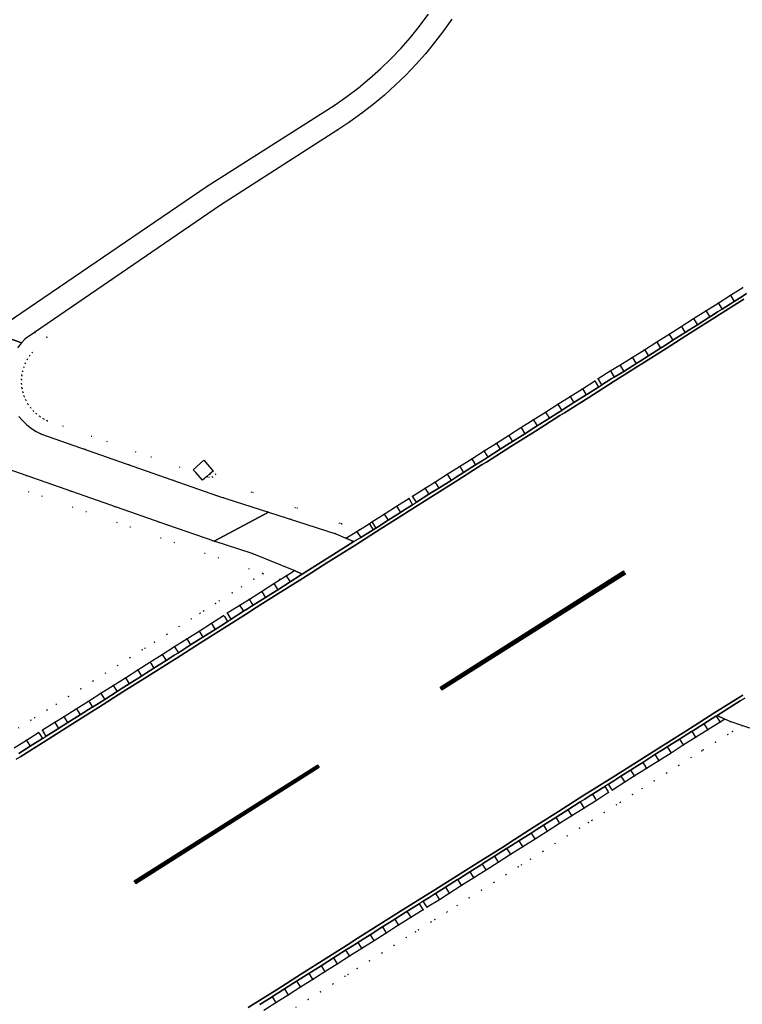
# Model space of a CAD drawing. Header units: metres. Extents: x 174791 to 179073, y 406431 to 409043.
# Tile 148 of 256: x 177013 to 177113, y 407532 to 407668. Entities that reach past the tile are written whole.
import ezdxf

# ---------------------------------------------------------------- set-up
doc = ezdxf.new("R2010")
doc.units = ezdxf.units.M
doc.linetypes.add('DOT', pattern=[6.35, 0, -6.35])
for name, color, linetype in [('terreindeelbegroeid', 254, 'DOT'), ('terreindeelonbegroeid', 254, 'DOT'), ('wegdeel_molgoot', 254, 'Continuous'), ('wegdeel_opstelplaats', 254, 'Continuous'), ('wegdeel_rijbaan', 254, 'Continuous'), ('wegdeel_start_landingsbaan', 254, 'Continuous'), ('weginrichtingselement_markering_vliegtuigverharding', 254, 'Continuous'), ('weginrichtingselement_voeg_vliegtuigverharding', 254, 'Continuous')]:
    doc.layers.add(name, color=color, linetype=linetype)

msp = doc.modelspace()

# ---------------------------------------------------------------- linework, layer by layer
at = {"layer": 'terreindeelbegroeid'}
for points in [[(177069.847, 407668.393, 0), (177068.648, 407666.789, 0), (177067.387, 407665.234, 0), (177066.064, 407663.731, 0), (177064.684, 407662.281, 0), (177063.246, 407660.887, 0), (177061.755, 407659.551, 0), (177060.211, 407658.275, 0), (177058.619, 407657.062, 0), (177056.979, 407655.913, 0), (177039.319, 407644.691, 0), (177011.67, 407625.844, 0), (176966.813, 407642.46, 0), (176972.698, 407658.475, 0), (176952.966, 407665.58, 0), (176931.284, 407649.57, 0)], [(177113.301, 407630.686, 0), (177111.605, 407629.611, 0), (177109.909, 407628.535, 0), (177108.213, 407627.459, 0), (177106.517, 407626.384, 0), (177104.821, 407625.308, 0), (177103.125, 407624.233, 0), (177101.43, 407623.157, 0), (177099.734, 407622.081, 0), (177098.038, 407621.006, 0), (177096.342, 407619.93, 0), (177095.013, 407619.146, 0), (177093.321, 407618.092, 0), (177092.856, 407617.77, 0), (177091.158, 407616.696, 0), (177089.459, 407615.622, 0), (177087.76, 407614.548, 0), (177086.062, 407613.474, 0), (177084.363, 407612.4, 0), (177082.665, 407611.326, 0), (177080.966, 407610.252, 0), (177079.268, 407609.177, 0), (177077.569, 407608.103, 0), (177075.871, 407607.029, 0), (177074.172, 407605.955, 0), (177072.474, 407604.881, 0), (177070.775, 407603.807, 0), (177069.411, 407602.945, 0), (177067.694, 407601.845, 0), (177067.173, 407601.531, 0), (177065.477, 407600.452, 0), (177063.778, 407599.37, 0), (177062.082, 407598.291, 0), (177061.69, 407598.031, 0), (177060.347, 407597.18, 0), (177057.883, 407598.042, 0), (177039.252, 407604.563, 0), (177039.677, 407604.925, 0), (177040.066, 407604.468, 0), (177040.523, 407604.857, 0), (177040.134, 407605.314, 0), (177038.839, 407606.818, 0), (177037.373, 407605.498, 0), (177037.727, 407605.097, 0), (177017.2, 407612.282, 0), (177016.69, 407612.536, 0), (177016.185, 407612.854, 0), (177015.715, 407613.221, 0), (177015.284, 407613.633, 0), (177014.896, 407614.086, 0), (177014.555, 407614.575, 0), (177014.265, 407615.096, 0), (177014.028, 407615.643, 0), (177013.847, 407616.212, 0), (177013.723, 407616.797, 0), (177013.659, 407617.379, 0), (177013.651, 407617.964, 0), (177013.702, 407618.545, 0), (177013.809, 407619.123, 0), (177013.972, 407619.685, 0), (177014.189, 407620.227, 0), (177014.458, 407620.748, 0), (177014.778, 407621.239, 0), (177015.142, 407621.695, 0), (177017.193, 407623.798, 0), (177015.448, 407624.444, 0), (177041.169, 407642.064, 0), (177057.367, 407652.474, 0), (177059.042, 407653.584, 0), (177060.675, 407654.756, 0), (177062.263, 407655.988, 0), (177063.804, 407657.278, 0), (177065.296, 407658.625, 0), (177066.737, 407660.026, 0), (177068.125, 407661.48, 0), (177069.458, 407662.984, 0), (177070.734, 407664.537, 0), (177071.951, 407666.136, 0), (177073.108, 407667.779, 0)], [(176900.914, 407633.588, 0), (176954.342, 407614.443, 0), (176954.784, 407615.648, 0), (176997.239, 407599.948, 0), (176997.433, 407600.403, 0), (176997.4, 407600.415, 0), (176999.961, 407601.929, 0), (177008.237, 407606.82, 0), (177033.861, 407597.857, 0), (177040.267, 407595.616, 0), (177045.537, 407593.944, 0), (177051.343, 407591.571, 0), (177051.382, 407591.562, 0), (177050.228, 407590.842, 0), (177049.42, 407590.329, 0), (177047.011, 407591.17, 0), (177008.494, 407604.617, 0), (176999.015, 407599.015, 0), (176998.332, 407597.412, 0), (176955.971, 407613.077, 0), (176955.536, 407611.891, 0), (176898.33, 407632.39, 0)], [(177013.154, 407622.411, 0), (177013.642, 407623.021, 0), (177014.188, 407623.581, 0), (177015.448, 407624.444, 0), (177017.193, 407623.798, 0), (177015.142, 407621.695, 0), (177014.778, 407621.239, 0), (177014.458, 407620.748, 0), (177014.189, 407620.227, 0), (177013.972, 407619.685, 0), (177013.809, 407619.123, 0), (177013.702, 407618.545, 0), (177013.651, 407617.964, 0), (177013.659, 407617.379, 0), (177013.723, 407616.797, 0), (177013.847, 407616.212, 0), (177014.028, 407615.643, 0), (177014.265, 407615.096, 0), (177014.555, 407614.575, 0), (177014.896, 407614.086, 0), (177015.284, 407613.633, 0), (177015.715, 407613.221, 0), (177016.185, 407612.854, 0), (177016.69, 407612.536, 0), (177017.2, 407612.282, 0), (177037.727, 407605.097, 0), (177038.651, 407604.051, 0), (177039.252, 407604.563, 0), (177057.883, 407598.042, 0), (177060.347, 407597.18, 0), (177060.002, 407596.961, 0), (177058.459, 407596.048, 0), (177057.095, 407596.664, 0), (177047.767, 407599.652, 0), (177040.75, 407601.885, 0), (177016.421, 407610.436, 0), (177015.708, 407610.791, 0), (177015.034, 407611.216, 0), (177014.406, 407611.706, 0), (177013.83, 407612.256, 0), (177013.312, 407612.861, 0)], [(177008.494, 407604.617, 0), (177047.011, 407591.17, 0), (177045.764, 407590.379, 0), (177044.073, 407589.307, 0), (177042.753, 407588.482, 0), (177040.988, 407587.384, 0), (177040.477, 407587.027, 0), (177038.819, 407585.977, 0), (177038.316, 407585.659, 0), (177037.123, 407584.903, 0), (177035.426, 407583.829, 0), (177033.73, 407582.755, 0), (177032.034, 407581.68, 0), (177030.719, 407580.847, 0), (177030.338, 407580.606, 0), (177028.642, 407579.532, 0), (177026.946, 407578.458, 0), (177025.249, 407577.383, 0), (177023.553, 407576.309, 0), (177021.857, 407575.235, 0), (177020.161, 407574.161, 0), (177018.472, 407573.091, 0), (177017.207, 407572.305, 0), (177015.484, 407571.236, 0), (177014.945, 407570.889, 0), (177013.259, 407569.823, 0)], [(177013.259, 407569.823, 0), (177014.945, 407570.889, 0), (177015.484, 407571.236, 0), (177017.207, 407572.305, 0), (177018.472, 407573.091, 0), (177020.161, 407574.161, 0), (177021.857, 407575.235, 0), (177023.553, 407576.309, 0), (177025.249, 407577.383, 0), (177026.946, 407578.458, 0), (177028.642, 407579.532, 0), (177030.338, 407580.606, 0), (177030.719, 407580.847, 0), (177032.034, 407581.68, 0), (177033.73, 407582.755, 0), (177035.426, 407583.829, 0), (177037.123, 407584.903, 0), (177038.316, 407585.659, 0), (177038.819, 407585.977, 0), (177040.477, 407587.027, 0), (177040.988, 407587.384, 0), (177042.753, 407588.482, 0), (177044.073, 407589.307, 0), (177045.764, 407590.379, 0), (177047.011, 407591.17, 0), (177049.42, 407590.329, 0), (177048.531, 407589.766, 0), (177046.835, 407588.69, 0), (177045.138, 407587.614, 0), (177043.811, 407586.785, 0), (177042.089, 407585.714, 0), (177041.585, 407585.362, 0), (177039.889, 407584.288, 0), (177038.193, 407583.214, 0), (177036.497, 407582.139, 0), (177034.8, 407581.065, 0), (177033.104, 407579.991, 0), (177031.408, 407578.917, 0), (177029.712, 407577.842, 0), (177028.016, 407576.768, 0), (177026.32, 407575.694, 0), (177024.624, 407574.62, 0), (177022.927, 407573.545, 0), (177021.231, 407572.471, 0), (177019.535, 407571.397, 0), (177018.262, 407570.606, 0), (177016.552, 407569.545, 0), (177016.02, 407569.203, 0), (177014.328, 407568.133, 0), (177012.636, 407567.063, 0)], [(177047.122, 407530.769, 0), (177048.816, 407531.84, 0), (177050.51, 407532.911, 0), (177052.204, 407533.982, 0), (177053.897, 407535.053, 0), (177055.591, 407536.124, 0), (177057.285, 407537.195, 0), (177058.979, 407538.265, 0), (177060.673, 407539.336, 0), (177062.367, 407540.407, 0), (177064.061, 407541.478, 0), (177065.754, 407542.549, 0), (177067.448, 407543.62, 0), (177069.142, 407544.691, 0), (177069.691, 407545.048, 0), (177071.388, 407546.087, 0), (177072.757, 407546.96, 0), (177074.451, 407548.031, 0), (177076.144, 407549.103, 0), (177077.837, 407550.174, 0), (177079.531, 407551.245, 0), (177081.224, 407552.317, 0), (177082.918, 407553.388, 0), (177084.611, 407554.459, 0), (177086.305, 407555.53, 0), (177087.998, 407556.602, 0), (177089.692, 407557.673, 0), (177091.385, 407558.744, 0), (177093.079, 407559.816, 0), (177094.772, 407560.887, 0), (177095.297, 407561.223, 0), (177096.996, 407562.312, 0), (177098.322, 407563.149, 0), (177100.015, 407564.217, 0), (177101.708, 407565.285, 0), (177103.401, 407566.353, 0), (177105.094, 407567.422, 0), (177106.787, 407568.49, 0), (177108.48, 407569.558, 0), (177110.172, 407570.627, 0), (177110.845, 407571.042, 0), (177111.547, 407570.714, 0), (177113.192, 407570.17, 0), (177111.895, 407569.34, 0), (177111.231, 407568.931, 0), (177109.547, 407567.866, 0), (177107.854, 407566.798, 0), (177107.65, 407566.669, 0), (177106.161, 407565.73, 0), (177104.468, 407564.662, 0), (177102.775, 407563.594, 0), (177101.082, 407562.526, 0), (177099.39, 407561.458, 0), (177098.069, 407560.624, 0), (177096.375, 407559.538, 0), (177095.846, 407559.2, 0), (177094.148, 407558.126, 0), (177092.454, 407557.054, 0), (177091.989, 407556.76, 0), (177090.761, 407555.983, 0), (177089.067, 407554.911, 0), (177087.374, 407553.84, 0), (177085.681, 407552.769, 0), (177083.987, 407551.698, 0), (177082.719, 407550.896, 0), (177082.293, 407550.626, 0), (177080.6, 407549.555, 0), (177078.907, 407548.484, 0), (177077.213, 407547.412, 0), (177075.52, 407546.341, 0), (177073.829, 407545.272, 0), (177072.448, 407544.391, 0), (177070.758, 407543.356, 0), (177070.222, 407543.007, 0), (177068.517, 407541.93, 0), (177068.089, 407541.659, 0), (177066.823, 407540.859, 0), (177065.129, 407539.788, 0), (177063.435, 407538.717, 0), (177061.742, 407537.646, 0), (177060.048, 407536.575, 0), (177058.774, 407535.77, 0), (177058.354, 407535.504, 0), (177056.66, 407534.433, 0), (177054.966, 407533.362, 0), (177053.272, 407532.291, 0), (177051.578, 407531.22, 0)], [(177051.578, 407531.22, 0), (177053.272, 407532.291, 0), (177054.966, 407533.362, 0), (177056.66, 407534.433, 0), (177058.354, 407535.504, 0), (177058.774, 407535.77, 0), (177060.048, 407536.575, 0), (177061.742, 407537.646, 0), (177063.435, 407538.717, 0), (177065.129, 407539.788, 0), (177066.823, 407540.859, 0), (177068.089, 407541.659, 0), (177068.517, 407541.93, 0), (177070.222, 407543.007, 0), (177070.758, 407543.356, 0), (177072.448, 407544.391, 0), (177073.829, 407545.272, 0), (177075.52, 407546.341, 0), (177077.213, 407547.412, 0), (177078.907, 407548.484, 0), (177080.6, 407549.555, 0), (177082.293, 407550.626, 0), (177082.719, 407550.896, 0), (177083.987, 407551.698, 0), (177085.681, 407552.769, 0), (177087.374, 407553.84, 0), (177089.067, 407554.911, 0), (177090.761, 407555.983, 0), (177091.989, 407556.76, 0), (177092.454, 407557.054, 0), (177094.148, 407558.126, 0), (177095.846, 407559.2, 0), (177096.375, 407559.538, 0), (177098.069, 407560.624, 0), (177099.39, 407561.458, 0), (177101.082, 407562.526, 0), (177102.775, 407563.594, 0), (177104.468, 407564.662, 0), (177106.161, 407565.73, 0), (177107.65, 407566.669, 0), (177107.854, 407566.798, 0), (177109.547, 407567.866, 0), (177111.231, 407568.931, 0), (177111.895, 407569.34, 0), (177113.192, 407570.17, 0), (177121.777, 407567.328, 0)]]:
    msp.add_polyline3d(points, dxfattribs=at)
at = {"layer": 'terreindeelonbegroeid'}
for points in [[(177093.85, 407617.243, 0), (177093.391, 407616.925, 0), (177092.905, 407617.692, 0), (177092.856, 407617.77, 0), (177093.321, 407618.092, 0), (177093.382, 407617.994, 0)], [(177039.677, 407604.925, 0), (177040.134, 407605.314, 0), (177040.523, 407604.857, 0), (177040.066, 407604.468, 0)], [(177068.233, 407601.003, 0), (177067.697, 407600.662, 0), (177067.253, 407601.399, 0), (177067.173, 407601.531, 0), (177067.694, 407601.845, 0), (177067.77, 407601.727, 0)], [(177042.617, 407584.865, 0), (177042.12, 407584.517, 0), (177041.687, 407585.201, 0), (177041.585, 407585.362, 0), (177042.089, 407585.714, 0), (177042.204, 407585.529, 0)], [(177017.079, 407568.695, 0), (177016.67, 407568.432, 0), (177016.555, 407568.358, 0), (177016.141, 407569.011, 0), (177016.02, 407569.203, 0), (177016.552, 407569.545, 0), (177016.674, 407569.349, 0)], [(177095.297, 407561.223, 0), (177094.772, 407560.887, 0), (177094.658, 407561.068, 0), (177094.237, 407561.732, 0), (177094.757, 407562.065, 0), (177095.187, 407561.394, 0)], [(177069.691, 407545.048, 0), (177069.142, 407544.691, 0), (177069.031, 407544.867, 0), (177068.608, 407545.536, 0), (177069.169, 407545.901, 0), (177069.587, 407545.219, 0)]]:
    msp.add_polyline3d(points, close=True, dxfattribs=at)
at = {"layer": 'wegdeel_molgoot'}
for points in [[(177113.455, 407629.059, 0), (177110.082, 407626.93, 0), (177109.47, 407626.54, 0), (177106.099, 407624.405, 0), (177102.726, 407622.269, 0), (177099.355, 407620.134, 0), (177098.75, 407619.76, 0), (177095.39, 407617.628, 0), (177092.032, 407615.496, 0), (177088.672, 407613.364, 0), (177088.027, 407612.983, 0), (177084.659, 407610.842, 0), (177081.284, 407608.697, 0), (177077.916, 407606.556, 0), (177077.323, 407606.205, 0), (177073.952, 407604.072, 0), (177070.572, 407601.934, 0), (177067.201, 407599.801, 0), (177066.592, 407599.421, 0), (177063.214, 407597.285, 0), (177059.834, 407595.147, 0), (177056.456, 407593.011, 0), (177055.859, 407592.618, 0), (177052.479, 407590.485, 0), (177049.097, 407588.349, 0), (177045.717, 407586.216, 0), (177045.136, 407585.841, 0), (177041.77, 407583.71, 0), (177038.391, 407581.571, 0), (177035.025, 407579.44, 0), (177034.429, 407579.061, 0), (177031.058, 407576.933, 0), (177027.675, 407574.798, 0), (177024.304, 407572.67, 0), (177023.696, 407572.288, 0), (177020.32, 407570.151, 0), (177016.94, 407568.011, 0), (177013.564, 407565.874, 0), (177012.941, 407565.505, 0)], [(177013.296, 407566.297, 0), (177014.863, 407567.288, 0), (177016.555, 407568.358, 0), (177016.67, 407568.432, 0), (177017.079, 407568.695, 0), (177018.789, 407569.756, 0), (177020.07, 407570.552, 0), (177021.766, 407571.626, 0), (177023.443, 407572.688, 0), (177023.462, 407572.701, 0), (177024.049, 407573.072, 0), (177025.159, 407573.775, 0), (177026.855, 407574.849, 0), (177027.417, 407575.205, 0), (177028.551, 407575.923, 0), (177030.247, 407576.998, 0), (177030.797, 407577.346, 0), (177031.943, 407578.072, 0), (177033.639, 407579.146, 0), (177034.165, 407579.479, 0), (177034.761, 407579.857, 0), (177035.335, 407580.22, 0), (177037.032, 407581.295, 0), (177038.126, 407581.988, 0), (177038.728, 407582.369, 0), (177040.424, 407583.443, 0), (177041.506, 407584.128, 0), (177042.12, 407584.517, 0), (177042.617, 407584.865, 0), (177044.339, 407585.936, 0), (177044.865, 407586.269, 0), (177045.449, 407586.639, 0), (177045.668, 407586.779, 0), (177045.674, 407586.77, 0), (177047.37, 407587.846, 0), (177048.83, 407588.771, 0), (177049.067, 407588.922, 0), (177050.764, 407589.997, 0), (177052.208, 407590.912, 0), (177052.441, 407591.06, 0), (177055.583, 407593.054, 0), (177056.186, 407593.436, 0), (177059.561, 407595.578, 0), (177059.572, 407595.585, 0), (177060.537, 407596.116, 0), (177062.225, 407597.186, 0), (177062.623, 407597.439, 0), (177062.976, 407597.663, 0), (177064.32, 407598.517, 0), (177066.02, 407599.597, 0), (177066.349, 407599.806, 0), (177066.955, 407600.191, 0), (177067.697, 407600.662, 0), (177068.233, 407601.003, 0), (177069.95, 407602.103, 0), (177070.318, 407602.335, 0), (177071.309, 407602.962, 0), (177073.008, 407604.036, 0), (177073.699, 407604.473, 0), (177074.707, 407605.11, 0), (177076.405, 407606.184, 0), (177077.07, 407606.605, 0), (177077.652, 407606.973, 0), (177078.104, 407607.258, 0), (177079.802, 407608.332, 0), (177081.025, 407609.106, 0), (177081.501, 407609.406, 0), (177083.199, 407610.48, 0), (177084.406, 407611.243, 0), (177084.898, 407611.554, 0), (177086.596, 407612.629, 0), (177087.779, 407613.376, 0), (177088.295, 407613.703, 0), (177088.411, 407613.776, 0), (177089.993, 407614.777, 0), (177091.692, 407615.851, 0), (177091.775, 407615.903, 0), (177093.391, 407616.925, 0), (177093.85, 407617.243, 0), (177095.132, 407618.042, 0), (177095.542, 407618.297, 0), (177096.878, 407619.086, 0), (177098.518, 407620.126, 0), (177098.574, 407620.161, 0), (177099.119, 407620.507, 0), (177100.269, 407621.237, 0), (177101.965, 407622.312, 0), (177102.488, 407622.644, 0), (177103.661, 407623.388, 0), (177105.357, 407624.464, 0), (177105.859, 407624.782, 0), (177107.053, 407625.539, 0), (177108.749, 407626.615, 0), (177109.229, 407626.92, 0), (177109.842, 407627.308, 0), (177110.444, 407627.691, 0), (177112.14, 407628.766, 0), (177113.211, 407629.445, 0), (177113.836, 407629.842, 0)], [(177044.983, 407531.174, 0), (177048.363, 407533.327, 0), (177048.974, 407533.702, 0), (177052.347, 407535.833, 0), (177055.709, 407537.958, 0), (177059.088, 407540.093, 0), (177059.679, 407540.478, 0), (177063.052, 407542.61, 0), (177066.413, 407544.734, 0), (177069.794, 407546.871, 0), (177070.395, 407547.211, 0), (177073.771, 407549.339, 0), (177077.135, 407551.459, 0), (177080.532, 407553.6, 0), (177081.127, 407553.995, 0), (177084.494, 407556.137, 0), (177087.849, 407558.271, 0), (177091.235, 407560.425, 0), (177091.833, 407560.821, 0), (177095.211, 407562.944, 0), (177098.578, 407565.06, 0), (177101.979, 407567.197, 0), (177102.597, 407567.59, 0), (177105.97, 407569.722, 0), (177109.331, 407571.847, 0), (177112.698, 407573.975, 0), (177113.308, 407574.373, 0)], [(177113.575, 407573.95, 0), (177112.958, 407573.562, 0), (177109.761, 407571.548, 0), (177109.639, 407571.472, 0), (177109.588, 407571.44, 0), (177107.946, 407570.404, 0), (177106.253, 407569.336, 0), (177106.225, 407569.318, 0), (177104.56, 407568.267, 0), (177102.867, 407567.199, 0), (177102.85, 407567.189, 0), (177102.231, 407566.798, 0), (177101.174, 407566.131, 0), (177099.481, 407565.063, 0), (177098.835, 407564.655, 0), (177097.788, 407563.995, 0), (177096.456, 407563.154, 0), (177095.476, 407562.526, 0), (177094.757, 407562.065, 0), (177094.237, 407561.732, 0), (177092.544, 407560.661, 0), (177092.109, 407560.385, 0), (177091.503, 407560.002, 0), (177090.851, 407559.59, 0), (177089.157, 407558.518, 0), (177088.111, 407557.857, 0), (177087.464, 407557.447, 0), (177085.77, 407556.376, 0), (177084.75, 407555.73, 0), (177084.077, 407555.304, 0), (177082.383, 407554.233, 0), (177081.379, 407553.597, 0), (177080.775, 407553.216, 0), (177080.69, 407553.162, 0), (177078.996, 407552.09, 0), (177077.381, 407551.069, 0), (177077.303, 407551.019, 0), (177075.609, 407549.948, 0), (177074.021, 407548.943, 0), (177073.916, 407548.876, 0), (177072.222, 407547.805, 0), (177070.866, 407546.94, 0), (177070.644, 407546.804, 0), (177070.056, 407546.444, 0), (177069.169, 407545.901, 0), (177068.608, 407545.536, 0), (177066.914, 407544.465, 0), (177066.678, 407544.316, 0), (177065.22, 407543.394, 0), (177063.526, 407542.324, 0), (177063.317, 407542.191, 0), (177061.832, 407541.253, 0), (177060.138, 407540.182, 0), (177059.944, 407540.059, 0), (177059.348, 407539.682, 0), (177058.445, 407539.111, 0), (177056.751, 407538.04, 0), (177055.969, 407537.546, 0), (177055.057, 407536.969, 0), (177053.363, 407535.898, 0), (177052.608, 407535.421, 0), (177051.669, 407534.827, 0), (177049.975, 407533.756, 0), (177049.236, 407533.288, 0), (177048.63, 407532.905, 0), (177048.282, 407532.685, 0), (177046.588, 407531.614, 0)]]:
    msp.add_polyline3d(points, dxfattribs=at)
at = {"layer": 'wegdeel_opstelplaats'}
msp.add_polyline3d([(177040.134, 407605.314, 0), (177039.677, 407604.925, 0), (177039.252, 407604.563, 0), (177038.651, 407604.051, 0), (177037.727, 407605.097, 0), (177037.373, 407605.498, 0), (177038.839, 407606.818, 0)], close=True, dxfattribs=at)
at = {"layer": 'wegdeel_rijbaan'}
for points in [[(177073.108, 407667.779, 0), (177071.951, 407666.136, 0), (177070.734, 407664.537, 0), (177069.458, 407662.984, 0), (177068.125, 407661.48, 0), (177066.737, 407660.026, 0), (177065.296, 407658.625, 0), (177063.804, 407657.278, 0), (177062.263, 407655.988, 0), (177060.675, 407654.756, 0), (177059.042, 407653.584, 0), (177057.367, 407652.474, 0), (177041.169, 407642.064, 0), (177015.448, 407624.444, 0), (177014.188, 407623.581, 0), (177013.642, 407623.021, 0), (177009.643, 407624.462, 0)], [(177011.67, 407625.844, 0), (177039.319, 407644.691, 0), (177056.979, 407655.913, 0), (177058.619, 407657.062, 0), (177060.211, 407658.275, 0), (177061.755, 407659.551, 0), (177063.246, 407660.887, 0), (177064.684, 407662.281, 0), (177066.064, 407663.731, 0), (177067.387, 407665.234, 0), (177068.648, 407666.789, 0), (177069.847, 407668.393, 0)], [(177113.836, 407629.842, 0), (177113.211, 407629.445, 0), (177112.14, 407628.766, 0), (177110.444, 407627.691, 0), (177109.842, 407627.308, 0), (177109.229, 407626.92, 0), (177108.749, 407626.615, 0), (177107.053, 407625.539, 0), (177105.859, 407624.782, 0), (177105.357, 407624.464, 0), (177103.661, 407623.388, 0), (177102.488, 407622.644, 0), (177101.965, 407622.312, 0), (177100.269, 407621.237, 0), (177099.119, 407620.507, 0), (177098.574, 407620.161, 0), (177098.518, 407620.126, 0), (177096.878, 407619.086, 0), (177095.542, 407618.297, 0), (177095.132, 407618.042, 0), (177093.85, 407617.243, 0), (177093.382, 407617.994, 0), (177093.321, 407618.092, 0), (177095.013, 407619.146, 0), (177096.342, 407619.93, 0), (177098.038, 407621.006, 0), (177099.734, 407622.081, 0), (177101.43, 407623.157, 0), (177103.125, 407624.233, 0), (177104.821, 407625.308, 0), (177106.517, 407626.384, 0), (177108.213, 407627.459, 0), (177109.909, 407628.535, 0), (177111.605, 407629.611, 0), (177113.301, 407630.686, 0)], [(177009.643, 407624.462, 0), (177013.642, 407623.021, 0), (177013.154, 407622.411, 0)], [(177013.312, 407612.861, 0), (177013.83, 407612.256, 0), (177014.406, 407611.706, 0), (177015.034, 407611.216, 0), (177015.708, 407610.791, 0), (177016.421, 407610.436, 0), (177040.75, 407601.885, 0), (177047.767, 407599.652, 0), (177040.267, 407595.616, 0), (177033.861, 407597.857, 0), (177008.237, 407606.82, 0)], [(177121.777, 407567.328, 0), (177113.192, 407570.17, 0), (177111.547, 407570.714, 0), (177110.845, 407571.042, 0), (177109.761, 407571.548, 0), (177112.958, 407573.562, 0), (177113.575, 407573.95, 0)], [(177012.636, 407567.063, 0), (177014.328, 407568.133, 0), (177016.02, 407569.203, 0), (177016.141, 407569.011, 0), (177016.555, 407568.358, 0), (177014.863, 407567.288, 0), (177013.296, 407566.297, 0)], [(177046.588, 407531.614, 0), (177048.282, 407532.685, 0), (177048.63, 407532.905, 0), (177049.236, 407533.288, 0), (177049.975, 407533.756, 0), (177051.669, 407534.827, 0), (177052.608, 407535.421, 0), (177053.363, 407535.898, 0), (177055.057, 407536.969, 0), (177055.969, 407537.546, 0), (177056.751, 407538.04, 0), (177058.445, 407539.111, 0), (177059.348, 407539.682, 0), (177059.944, 407540.059, 0), (177060.138, 407540.182, 0), (177061.832, 407541.253, 0), (177063.317, 407542.191, 0), (177063.526, 407542.324, 0), (177065.22, 407543.394, 0), (177066.678, 407544.316, 0), (177066.914, 407544.465, 0), (177068.608, 407545.536, 0), (177069.031, 407544.867, 0), (177069.142, 407544.691, 0), (177067.448, 407543.62, 0), (177065.754, 407542.549, 0), (177064.061, 407541.478, 0), (177062.367, 407540.407, 0), (177060.673, 407539.336, 0), (177058.979, 407538.265, 0), (177057.285, 407537.195, 0), (177055.591, 407536.124, 0), (177053.897, 407535.053, 0), (177052.204, 407533.982, 0), (177050.51, 407532.911, 0), (177048.816, 407531.84, 0), (177047.122, 407530.769, 0)]]:
    msp.add_polyline3d(points, dxfattribs=at)
for points in [[(177093.391, 407616.925, 0), (177091.775, 407615.903, 0), (177091.692, 407615.851, 0), (177089.993, 407614.777, 0), (177088.411, 407613.776, 0), (177088.295, 407613.703, 0), (177087.779, 407613.376, 0), (177086.596, 407612.629, 0), (177084.898, 407611.554, 0), (177084.406, 407611.243, 0), (177083.199, 407610.48, 0), (177081.501, 407609.406, 0), (177081.025, 407609.106, 0), (177079.802, 407608.332, 0), (177078.104, 407607.258, 0), (177077.652, 407606.973, 0), (177077.07, 407606.605, 0), (177076.405, 407606.184, 0), (177074.707, 407605.11, 0), (177073.699, 407604.473, 0), (177073.008, 407604.036, 0), (177071.309, 407602.962, 0), (177070.318, 407602.335, 0), (177069.95, 407602.103, 0), (177068.233, 407601.003, 0), (177067.77, 407601.727, 0), (177067.694, 407601.845, 0), (177069.411, 407602.945, 0), (177070.775, 407603.807, 0), (177072.474, 407604.881, 0), (177074.172, 407605.955, 0), (177075.871, 407607.029, 0), (177077.569, 407608.103, 0), (177079.268, 407609.177, 0), (177080.966, 407610.252, 0), (177082.665, 407611.326, 0), (177084.363, 407612.4, 0), (177086.062, 407613.474, 0), (177087.76, 407614.548, 0), (177089.459, 407615.622, 0), (177091.158, 407616.696, 0), (177092.856, 407617.77, 0), (177092.905, 407617.692, 0)], [(177067.697, 407600.662, 0), (177066.955, 407600.191, 0), (177066.349, 407599.806, 0), (177066.02, 407599.597, 0), (177064.32, 407598.517, 0), (177062.976, 407597.663, 0), (177062.623, 407597.439, 0), (177062.225, 407597.186, 0), (177060.537, 407596.116, 0), (177059.572, 407595.585, 0), (177059.551, 407595.594, 0), (177058.459, 407596.048, 0), (177060.002, 407596.961, 0), (177060.347, 407597.18, 0), (177061.69, 407598.031, 0), (177062.082, 407598.291, 0), (177063.778, 407599.37, 0), (177065.477, 407600.452, 0), (177067.173, 407601.531, 0), (177067.253, 407601.399, 0)], [(177058.459, 407596.048, 0), (177059.551, 407595.594, 0), (177059.572, 407595.585, 0), (177059.561, 407595.578, 0), (177056.186, 407593.436, 0), (177055.583, 407593.054, 0), (177052.441, 407591.06, 0), (177051.382, 407591.562, 0), (177051.343, 407591.571, 0), (177045.537, 407593.944, 0), (177040.267, 407595.616, 0), (177047.767, 407599.652, 0), (177057.095, 407596.664, 0)], [(177052.441, 407591.06, 0), (177052.208, 407590.912, 0), (177050.764, 407589.997, 0), (177049.067, 407588.922, 0), (177048.83, 407588.771, 0), (177047.37, 407587.846, 0), (177045.674, 407586.77, 0), (177045.668, 407586.779, 0), (177045.449, 407586.639, 0), (177044.865, 407586.269, 0), (177044.339, 407585.936, 0), (177042.617, 407584.865, 0), (177042.204, 407585.529, 0), (177042.089, 407585.714, 0), (177043.811, 407586.785, 0), (177045.138, 407587.614, 0), (177046.835, 407588.69, 0), (177048.531, 407589.766, 0), (177049.42, 407590.329, 0), (177050.228, 407590.842, 0), (177051.382, 407591.562, 0)], [(177042.12, 407584.517, 0), (177041.506, 407584.128, 0), (177040.424, 407583.443, 0), (177038.728, 407582.369, 0), (177038.126, 407581.988, 0), (177037.032, 407581.295, 0), (177035.335, 407580.22, 0), (177034.761, 407579.857, 0), (177034.165, 407579.479, 0), (177033.639, 407579.146, 0), (177031.943, 407578.072, 0), (177030.797, 407577.346, 0), (177030.247, 407576.998, 0), (177028.551, 407575.923, 0), (177027.417, 407575.205, 0), (177026.855, 407574.849, 0), (177025.159, 407573.775, 0), (177024.049, 407573.072, 0), (177023.462, 407572.701, 0), (177023.443, 407572.688, 0), (177021.766, 407571.626, 0), (177020.07, 407570.552, 0), (177018.789, 407569.756, 0), (177017.079, 407568.695, 0), (177016.674, 407569.349, 0), (177016.552, 407569.545, 0), (177018.262, 407570.606, 0), (177019.535, 407571.397, 0), (177021.231, 407572.471, 0), (177022.927, 407573.545, 0), (177024.624, 407574.62, 0), (177026.32, 407575.694, 0), (177028.016, 407576.768, 0), (177029.712, 407577.842, 0), (177031.408, 407578.917, 0), (177033.104, 407579.991, 0), (177034.8, 407581.065, 0), (177036.497, 407582.139, 0), (177038.193, 407583.214, 0), (177039.889, 407584.288, 0), (177041.585, 407585.362, 0), (177041.687, 407585.201, 0)], [(177110.845, 407571.042, 0), (177110.172, 407570.627, 0), (177108.48, 407569.558, 0), (177106.787, 407568.49, 0), (177105.094, 407567.422, 0), (177103.401, 407566.353, 0), (177101.708, 407565.285, 0), (177100.015, 407564.217, 0), (177098.322, 407563.149, 0), (177096.996, 407562.312, 0), (177095.297, 407561.223, 0), (177095.187, 407561.394, 0), (177094.757, 407562.065, 0), (177095.476, 407562.526, 0), (177096.456, 407563.154, 0), (177097.788, 407563.995, 0), (177098.835, 407564.655, 0), (177099.481, 407565.063, 0), (177101.174, 407566.131, 0), (177102.231, 407566.798, 0), (177102.85, 407567.189, 0), (177102.867, 407567.199, 0), (177104.56, 407568.267, 0), (177106.225, 407569.318, 0), (177106.253, 407569.336, 0), (177107.946, 407570.404, 0), (177109.588, 407571.44, 0), (177109.639, 407571.472, 0), (177109.761, 407571.548, 0)], [(177094.772, 407560.887, 0), (177093.079, 407559.816, 0), (177091.385, 407558.744, 0), (177089.692, 407557.673, 0), (177087.998, 407556.602, 0), (177086.305, 407555.53, 0), (177084.611, 407554.459, 0), (177082.918, 407553.388, 0), (177081.224, 407552.317, 0), (177079.531, 407551.245, 0), (177077.837, 407550.174, 0), (177076.144, 407549.103, 0), (177074.451, 407548.031, 0), (177072.757, 407546.96, 0), (177071.388, 407546.087, 0), (177069.691, 407545.048, 0), (177069.587, 407545.219, 0), (177069.169, 407545.901, 0), (177070.056, 407546.444, 0), (177070.644, 407546.804, 0), (177070.866, 407546.94, 0), (177072.222, 407547.805, 0), (177073.916, 407548.876, 0), (177074.021, 407548.943, 0), (177075.609, 407549.948, 0), (177077.303, 407551.019, 0), (177077.381, 407551.069, 0), (177078.996, 407552.09, 0), (177080.69, 407553.162, 0), (177080.775, 407553.216, 0), (177081.379, 407553.597, 0), (177082.383, 407554.233, 0), (177084.077, 407555.304, 0), (177084.75, 407555.73, 0), (177085.77, 407556.376, 0), (177087.464, 407557.447, 0), (177088.111, 407557.857, 0), (177089.157, 407558.518, 0), (177090.851, 407559.59, 0), (177091.503, 407560.002, 0), (177092.109, 407560.385, 0), (177092.544, 407560.661, 0), (177094.237, 407561.732, 0), (177094.658, 407561.068, 0)]]:
    msp.add_polyline3d(points, close=True, dxfattribs=at)
at = {"layer": 'wegdeel_start_landingsbaan'}
for points in [[(177012.941, 407565.505, 0), (177013.564, 407565.874, 0), (177016.94, 407568.011, 0), (177020.32, 407570.151, 0), (177023.696, 407572.288, 0), (177024.304, 407572.67, 0), (177027.675, 407574.798, 0), (177031.058, 407576.933, 0), (177034.429, 407579.061, 0), (177035.025, 407579.44, 0), (177038.391, 407581.571, 0), (177041.77, 407583.71, 0), (177045.136, 407585.841, 0), (177045.717, 407586.216, 0), (177049.097, 407588.349, 0), (177052.479, 407590.485, 0), (177055.859, 407592.618, 0), (177056.456, 407593.011, 0), (177059.834, 407595.147, 0), (177063.214, 407597.285, 0), (177066.592, 407599.421, 0), (177067.201, 407599.801, 0), (177070.572, 407601.934, 0), (177073.952, 407604.072, 0), (177077.323, 407606.205, 0), (177077.916, 407606.556, 0), (177081.284, 407608.697, 0), (177084.659, 407610.842, 0), (177088.027, 407612.983, 0), (177088.672, 407613.364, 0), (177092.032, 407615.496, 0), (177095.39, 407617.628, 0), (177098.75, 407619.76, 0), (177099.355, 407620.134, 0), (177102.726, 407622.269, 0), (177106.099, 407624.405, 0), (177109.47, 407626.54, 0), (177110.082, 407626.93, 0), (177113.455, 407629.059, 0)], [(177113.308, 407574.373, 0), (177112.698, 407573.975, 0), (177109.331, 407571.847, 0), (177105.97, 407569.722, 0), (177102.597, 407567.59, 0), (177101.979, 407567.197, 0), (177098.578, 407565.06, 0), (177095.211, 407562.944, 0), (177091.833, 407560.821, 0), (177091.235, 407560.425, 0), (177087.849, 407558.271, 0), (177084.494, 407556.137, 0), (177081.127, 407553.995, 0), (177080.532, 407553.6, 0), (177077.135, 407551.459, 0), (177073.771, 407549.339, 0), (177070.395, 407547.211, 0), (177069.794, 407546.871, 0), (177066.413, 407544.734, 0), (177063.052, 407542.61, 0), (177059.679, 407540.478, 0), (177059.088, 407540.093, 0), (177055.709, 407537.958, 0), (177052.347, 407535.833, 0), (177048.974, 407533.702, 0), (177048.363, 407533.327, 0), (177044.983, 407531.174, 0)]]:
    msp.add_polyline3d(points, dxfattribs=at)
at = {"layer": 'weginrichtingselement_markering_vliegtuigverharding'}
for points in [[(177096.84, 407591.512, 0), (177096.947, 407591.343, 0), (177071.632, 407575.268, 0), (177071.525, 407575.437, 0), (177096.84, 407591.512, 0)], [(177071.73, 407575.051, 0), (177071.623, 407575.22, 0), (177097.006, 407591.244, 0), (177097.113, 407591.075, 0), (177071.73, 407575.051, 0)], [(177054.584, 407564.732, 0), (177054.691, 407564.563, 0), (177029.32, 407548.535, 0), (177029.213, 407548.704, 0), (177054.584, 407564.732, 0)], [(177029.46, 407548.293, 0), (177029.353, 407548.462, 0), (177054.697, 407564.505, 0), (177054.804, 407564.336, 0), (177029.46, 407548.293, 0)]]:
    msp.add_polyline3d(points, dxfattribs=at)
at = {"layer": 'weginrichtingselement_voeg_vliegtuigverharding'}
for p, q in [((177048.531, 407589.766), (177049.067, 407588.922)), ((177050.228, 407590.842), (177050.764, 407589.997)), ((177109.639, 407571.472), (177110.172, 407570.627))]:
    msp.add_line(p, q, dxfattribs=at)
for points in [[(177111.605, 407629.611, 0), (177111.648, 407629.542, 0), (177112.14, 407628.766, 0)], [(177109.909, 407628.535, 0), (177109.95, 407628.469, 0), (177110.444, 407627.69, 0)], [(177106.517, 407626.384, 0), (177106.556, 407626.323, 0), (177107.053, 407625.539, 0)], [(177108.213, 407627.459, 0), (177108.253, 407627.396, 0), (177108.749, 407626.615, 0)], [(177104.821, 407625.308, 0), (177104.858, 407625.25, 0), (177105.357, 407624.464, 0)], [(177103.125, 407624.233, 0), (177103.161, 407624.176, 0), (177103.661, 407623.388, 0)], [(177101.429, 407623.157, 0), (177101.464, 407623.103, 0), (177101.965, 407622.312, 0)], [(177098.038, 407621.006, 0), (177098.069, 407620.957, 0), (177098.573, 407620.161, 0)], [(177099.734, 407622.081, 0), (177099.766, 407622.03, 0), (177100.269, 407621.237, 0)], [(177096.342, 407619.93, 0), (177096.372, 407619.884, 0), (177096.878, 407619.086, 0)], [(177095.013, 407619.146, 0), (177095.067, 407619.059, 0), (177095.542, 407618.297, 0)], [(177089.459, 407615.622, 0), (177089.512, 407615.538, 0), (177089.993, 407614.777, 0)], [(177091.157, 407616.696, 0), (177091.209, 407616.615, 0), (177091.692, 407615.851, 0)], [(177087.76, 407614.548, 0), (177087.816, 407614.46, 0), (177088.295, 407613.703, 0)], [(177086.062, 407613.474, 0), (177086.12, 407613.383, 0), (177086.596, 407612.629, 0)], [(177084.363, 407612.4, 0), (177084.423, 407612.305, 0), (177084.898, 407611.554, 0)], [(177080.966, 407610.252, 0), (177081.03, 407610.15, 0), (177081.501, 407609.406, 0)], [(177082.665, 407611.326, 0), (177082.727, 407611.228, 0), (177083.199, 407610.48, 0)], [(177079.268, 407609.177, 0), (177079.334, 407609.073, 0), (177079.802, 407608.332, 0)], [(177077.569, 407608.103, 0), (177077.638, 407607.995, 0), (177078.104, 407607.258, 0)], [(177074.172, 407605.955, 0), (177074.245, 407605.84, 0), (177074.707, 407605.11, 0)], [(177075.871, 407607.029, 0), (177075.941, 407606.918, 0), (177076.405, 407606.184, 0)], [(177072.473, 407604.881, 0), (177072.549, 407604.763, 0), (177073.008, 407604.036, 0)], [(177070.775, 407603.807, 0), (177070.852, 407603.685, 0), (177071.309, 407602.962, 0)], [(177069.411, 407602.945, 0), (177069.491, 407602.82, 0), (177069.95, 407602.103, 0)], [(177063.778, 407599.37, 0), (177063.859, 407599.243, 0), (177064.32, 407598.517, 0)], [(177065.477, 407600.452, 0), (177065.559, 407600.323, 0), (177066.02, 407599.597, 0)], [(177061.69, 407598.031, 0), (177061.764, 407597.914, 0), (177062.225, 407597.186, 0)], [(177062.082, 407598.291, 0), (177062.161, 407598.166, 0), (177062.623, 407597.439, 0)], [(177060.002, 407596.961, 0), (177060.053, 407596.881, 0), (177060.537, 407596.116, 0)], [(177046.835, 407588.69, 0), (177046.861, 407588.648, 0), (177047.37, 407587.846, 0)], [(177045.668, 407586.779, 0), (177045.192, 407587.53, 0), (177045.138, 407587.614, 0)], [(177043.811, 407586.785, 0), (177043.89, 407586.658, 0), (177044.339, 407585.936, 0)], [(177039.889, 407584.288, 0), (177039.991, 407584.126, 0), (177040.424, 407583.443, 0)], [(177038.193, 407583.214, 0), (177038.295, 407583.051, 0), (177038.728, 407582.369, 0)], [(177036.497, 407582.139, 0), (177036.6, 407581.977, 0), (177037.032, 407581.295, 0)], [(177034.8, 407581.065, 0), (177034.904, 407580.902, 0), (177035.335, 407580.22, 0)], [(177031.408, 407578.917, 0), (177031.512, 407578.753, 0), (177031.943, 407578.072, 0)], [(177033.104, 407579.991, 0), (177033.208, 407579.827, 0), (177033.639, 407579.146, 0)], [(177029.712, 407577.842, 0), (177029.816, 407577.678, 0), (177030.247, 407576.998, 0)], [(177028.016, 407576.768, 0), (177028.12, 407576.603, 0), (177028.551, 407575.923, 0)], [(177026.32, 407575.694, 0), (177026.424, 407575.528, 0), (177026.855, 407574.849, 0)], [(177022.927, 407573.545, 0), (177023.033, 407573.379, 0), (177023.462, 407572.701, 0)], [(177024.624, 407574.62, 0), (177024.729, 407574.454, 0), (177025.159, 407573.775, 0)], [(177021.231, 407572.471, 0), (177021.337, 407572.304, 0), (177021.766, 407571.626, 0)], [(177018.262, 407570.606, 0), (177018.374, 407570.426, 0), (177018.789, 407569.756, 0)], [(177020.07, 407570.552, 0), (177019.641, 407571.23, 0), (177019.535, 407571.397, 0)], [(177106.253, 407569.336, 0), (177106.763, 407568.527, 0), (177106.787, 407568.49, 0)], [(177107.946, 407570.404, 0), (177108.468, 407569.577, 0), (177108.48, 407569.558, 0)], [(177014.328, 407568.133, 0), (177014.449, 407567.941, 0), (177014.863, 407567.288, 0)], [(177104.56, 407568.267, 0), (177105.059, 407567.477, 0), (177105.094, 407567.422, 0)], [(177102.867, 407567.199, 0), (177103.355, 407566.427, 0), (177103.401, 407566.353, 0)], [(177101.174, 407566.131, 0), (177101.65, 407565.377, 0), (177101.708, 407565.285, 0)], [(177097.788, 407563.995, 0), (177098.242, 407563.276, 0), (177098.322, 407563.149, 0)], [(177099.481, 407565.063, 0), (177099.946, 407564.326, 0), (177100.015, 407564.217, 0)], [(177096.456, 407563.154, 0), (177096.906, 407562.453, 0), (177096.996, 407562.312, 0)], [(177092.544, 407560.661, 0), (177092.964, 407559.997, 0), (177093.078, 407559.816, 0)], [(177089.157, 407558.518, 0), (177089.576, 407557.855, 0), (177089.692, 407557.673, 0)], [(177090.85, 407559.589, 0), (177091.27, 407558.926, 0), (177091.385, 407558.744, 0)], [(177087.464, 407557.447, 0), (177087.883, 407556.785, 0), (177087.998, 407556.602, 0)], [(177085.77, 407556.376, 0), (177086.189, 407555.714, 0), (177086.305, 407555.53, 0)], [(177082.383, 407554.233, 0), (177082.801, 407553.572, 0), (177082.918, 407553.388, 0)], [(177084.077, 407555.304, 0), (177084.495, 407554.643, 0), (177084.611, 407554.459, 0)], [(177080.69, 407553.162, 0), (177081.107, 407552.501, 0), (177081.224, 407552.317, 0)], [(177078.996, 407552.09, 0), (177079.413, 407551.431, 0), (177079.531, 407551.245, 0)], [(177077.303, 407551.019, 0), (177077.72, 407550.36, 0), (177077.837, 407550.174, 0)], [(177073.916, 407548.876, 0), (177074.332, 407548.219, 0), (177074.451, 407548.031, 0)], [(177075.609, 407549.948, 0), (177076.026, 407549.289, 0), (177076.144, 407549.103, 0)], [(177072.222, 407547.805, 0), (177072.638, 407547.148, 0), (177072.757, 407546.96, 0)], [(177070.866, 407546.94, 0), (177071.269, 407546.282, 0), (177071.388, 407546.087, 0)], [(177065.22, 407543.394, 0), (177065.644, 407542.724, 0), (177065.754, 407542.549, 0)], [(177066.914, 407544.465, 0), (177067.337, 407543.796, 0), (177067.448, 407543.62, 0)], [(177063.526, 407542.324, 0), (177063.95, 407541.653, 0), (177064.06, 407541.478, 0)], [(177061.832, 407541.253, 0), (177062.257, 407540.581, 0), (177062.367, 407540.407, 0)], [(177060.138, 407540.182, 0), (177060.563, 407539.51, 0), (177060.673, 407539.336, 0)], [(177056.751, 407538.04, 0), (177057.176, 407537.367, 0), (177057.285, 407537.194, 0)], [(177058.444, 407539.111, 0), (177058.87, 407538.438, 0), (177058.979, 407538.265, 0)], [(177055.057, 407536.969, 0), (177055.483, 407536.296, 0), (177055.591, 407536.124, 0)], [(177053.363, 407535.898, 0), (177053.789, 407535.224, 0), (177053.897, 407535.053, 0)], [(177051.669, 407534.827, 0), (177052.095, 407534.153, 0), (177052.203, 407533.982, 0)], [(177048.282, 407532.685, 0), (177048.708, 407532.01, 0), (177048.816, 407531.84, 0)], [(177049.975, 407533.756, 0), (177050.402, 407533.081, 0), (177050.51, 407532.911, 0)]]:
    msp.add_polyline3d(points, dxfattribs=at)

doc.saveas('drawing.dxf')
